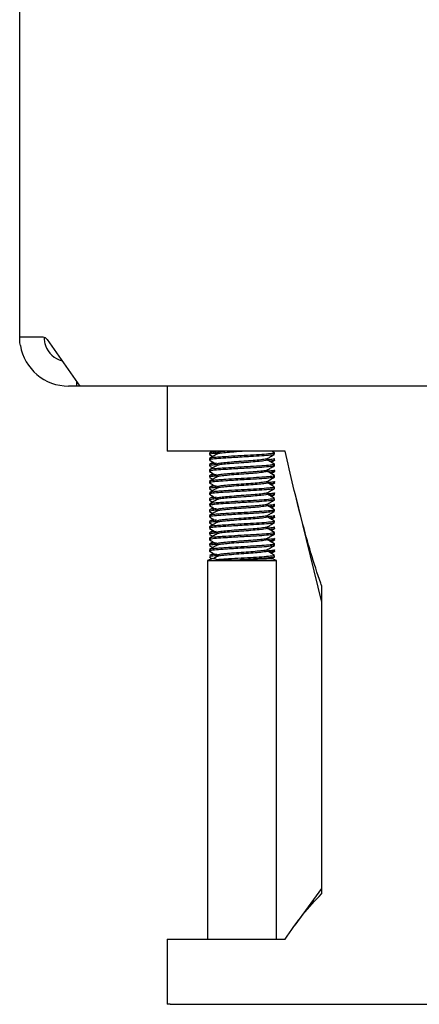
# Model space of a CAD drawing. Header units: millimetres. Extents: x 5 to 414, y 6 to 290.
# Tile 19 of 107: x 79 to 84, y 158 to 171. Entities that reach past the tile are written whole.
import ezdxf

# ---------------------------------------------------------------- set-up
doc = ezdxf.new("R2010")
doc.units = ezdxf.units.MM

msp = doc.modelspace()

# ---------------------------------------------------------------- linework, layer by layer
at = {"color": 7, "linetype": 'Continuous', "lineweight": 25}
for p, q in [((78.9296, 166.6436), (78.9296, 228.0436)), ((79.1053, 166.6436), (78.9296, 166.6436)), ((79.2175, 166.6436), (79.1053, 166.6436)), ((79.2675, 166.6143), (79.671, 166.0436)), ((79.6296, 166.1022), (79.6296, 166.0436)), ((79.6296, 166.0436), (79.5296, 166.0436)), ((79.671, 166.0436), (79.6296, 166.0436)), ((85.6712, 166.0436), (79.671, 166.0436)), ((80.7449, 166.0436), (80.7449, 165.2436)), ((80.7811, 165.2436), (80.7449, 165.2436)), ((82.1959, 165.2436), (80.7811, 165.2436)), ((81.3041, 165.2436), (81.266, 165.2215)), ((81.3176, 165.2436), (81.3581, 165.2201)), ((81.3563, 165.2226), (81.3563, 165.2064)), ((82.0643, 165.2241), (82.0308, 165.2436)), ((82.0654, 165.205), (82.0654, 165.2225)), ((81.2654, 165.2202), (81.2654, 165.2027)), ((81.2654, 165.1525), (81.2654, 165.135)), ((81.3108, 165.1075), (81.266, 165.0815)), ((81.2668, 165.2009), (81.3068, 165.1777)), ((81.9744, 165.135), (81.9744, 165.1511)), ((82.0238, 165.1076), (82.0639, 165.1309)), ((82.0654, 165.1327), (82.0654, 165.1502)), ((81.2654, 165.0802), (81.2654, 165.0627)), ((81.2654, 165.0125), (81.2654, 164.995)), ((81.2668, 165.0609), (81.3068, 165.0377)), ((81.3563, 165.0826), (81.3563, 165.0664)), ((81.9744, 164.995), (81.9744, 165.0111)), ((82.0238, 164.9676), (82.0639, 164.9909)), ((82.0654, 165.065), (82.0654, 165.0825)), ((82.0654, 164.9927), (82.0654, 165.0102)), ((81.2654, 164.9402), (81.2654, 164.9227)), ((81.2654, 164.8725), (81.2654, 164.855)), ((81.3108, 164.9675), (81.266, 164.9415)), ((81.2668, 164.9209), (81.3068, 164.8977)), ((81.3563, 164.9426), (81.3563, 164.9264)), ((81.9744, 164.855), (81.9744, 164.8711)), ((82.0654, 164.925), (82.0654, 164.9425)), ((82.0654, 164.8527), (82.0654, 164.8702)), ((81.2654, 164.8002), (81.2654, 164.7827)), ((81.3108, 164.8275), (81.266, 164.8015)), ((81.2668, 164.7809), (81.3068, 164.7577)), ((81.3563, 164.8026), (81.3563, 164.7864)), ((82.0238, 164.8276), (82.0639, 164.8509)), ((82.0654, 164.785), (82.0654, 164.8025)), ((81.2654, 164.7325), (81.2654, 164.715)), ((81.2654, 164.6602), (81.2654, 164.6427)), ((81.3108, 164.6875), (81.266, 164.6615)), ((81.2668, 164.6409), (81.3068, 164.6177)), ((81.3563, 164.6626), (81.3563, 164.6464)), ((81.9744, 164.715), (81.9744, 164.7311)), ((82.0238, 164.6876), (82.0639, 164.7109)), ((82.0654, 164.7127), (82.0654, 164.7302)), ((82.0654, 164.645), (82.0654, 164.6625)), ((82.3162, 164.7279), (82.6451, 163.3878)), ((81.2654, 164.5925), (81.2654, 164.575)), ((81.2654, 164.5202), (81.2654, 164.5027)), ((81.3108, 164.5475), (81.266, 164.5215)), ((81.2668, 164.5009), (81.3068, 164.4777)), ((81.3563, 164.5226), (81.3563, 164.5064)), ((81.9744, 164.575), (81.9744, 164.5911)), ((82.0238, 164.5476), (82.0639, 164.5709)), ((82.0654, 164.5727), (82.0654, 164.5902)), ((82.0654, 164.505), (82.0654, 164.5225)), ((81.2654, 164.4525), (81.2654, 164.435)), ((81.2654, 164.3802), (81.2654, 164.3627)), ((81.3108, 164.4075), (81.266, 164.3815)), ((81.3563, 164.3826), (81.3563, 164.3664)), ((81.9744, 164.435), (81.9744, 164.4511)), ((82.0238, 164.4076), (82.0639, 164.4309)), ((82.0654, 164.4327), (82.0654, 164.4502)), ((82.0654, 164.365), (82.0654, 164.3825)), ((81.2654, 164.3125), (81.2654, 164.295)), ((81.3108, 164.2675), (81.266, 164.2415)), ((81.2668, 164.3609), (81.3068, 164.3377)), ((81.9744, 164.295), (81.9744, 164.3111)), ((82.0238, 164.2676), (82.0639, 164.2909)), ((82.0654, 164.2927), (82.0654, 164.3102)), ((81.2654, 164.2402), (81.2654, 164.2227)), ((81.2654, 164.1725), (81.2654, 164.155)), ((81.2668, 164.2209), (81.3068, 164.1977)), ((81.3563, 164.2426), (81.3563, 164.2264)), ((81.9744, 164.155), (81.9744, 164.1711)), ((82.0238, 164.1276), (82.0639, 164.1509)), ((82.0654, 164.225), (82.0654, 164.2425)), ((82.0654, 164.1527), (82.0654, 164.1702)), ((81.2654, 164.1002), (81.2654, 164.0827)), ((81.2654, 164.0325), (81.2654, 164.015)), ((81.3108, 164.1275), (81.266, 164.1015)), ((81.2668, 164.0809), (81.3068, 164.0577)), ((81.3563, 164.1026), (81.3563, 164.0864)), ((81.9744, 164.015), (81.9744, 164.0311)), ((82.0238, 163.9876), (82.0639, 164.0109)), ((82.0654, 164.085), (82.0654, 164.1025)), ((82.0654, 164.0127), (82.0654, 164.0302)), ((81.306, 163.9236), (81.24, 163.8996)), ((81.24, 163.8996), (81.24, 159.2436)), ((81.24, 163.8996), (82.0908, 163.8996)), ((81.3108, 163.9875), (81.266, 163.9615)), ((81.2668, 163.9409), (81.3002, 163.9215)), ((81.306, 163.9236), (81.3257, 163.9236)), ((81.3584, 163.9476), (81.3189, 163.9247)), ((81.3257, 163.9236), (81.3196, 163.9236)), ((81.3645, 163.9088), (81.638, 163.9088)), ((82.0239, 163.9199), (82.064, 163.9431)), ((82.0908, 163.8996), (82.0282, 163.9224)), ((82.0654, 163.945), (82.0654, 163.9625)), ((82.0908, 159.2436), (82.0908, 163.8996)), ((82.6451, 163.5905), (82.6451, 159.7997)), ((82.6451, 159.8678), (82.3162, 159.4171)), ((80.7449, 159.2436), (80.7449, 158.4436)), ((80.7449, 159.2436), (80.7811, 159.2436)), ((80.7811, 159.2436), (82.1959, 159.2436)), ((80.7811, 158.4436), (80.7449, 158.4436)), ((80.7811, 158.4436), (85.843, 158.4436))]:
    msp.add_line(p, q, dxfattribs=at)
for centre, radius, start, end in [((79.2144, 166.5811), 0.0626, 32.07472, 87.2029), ((79.5296, 166.6436), 0.6, 189.59407, 270), ((79.5296, 166.6436), 0.3, 199.47122, 254.92843)]:
    msp.add_arc(centre, radius, start, end, dxfattribs=at)
for points, knots in [([(78.938, 166.5436), (78.9363, 166.5547), (78.9329, 166.5769), (78.9306, 166.6068), (78.9297, 166.6295), (78.9296, 166.6418), (78.9296, 166.6431), (78.9296, 166.6436)], [0, 0, 0, 0, 0.2138533, 0.4277913, 0.6401945, 0.8532568, 1, 1, 1, 1]), ([(79.2296, 166.6436), (79.2296, 166.6425), (79.2296, 166.6403), (79.23, 166.6231), (79.2327, 166.5981), (79.2382, 166.5699), (79.2442, 166.5516), (79.2468, 166.5436)], [0, 0, 0, 0, 0.2120049, 0.4240355, 0.6350201, 0.8420438, 1, 1, 1, 1]), ([(81.3514, 165.2349), (81.3288, 165.2328), (81.2761, 165.2279), (81.2705, 165.223), (81.2674, 165.2202)], [0, 0, 0, 0, 0.4296809, 1, 1, 1, 1]), ([(82.0585, 165.2225), (82.0604, 165.2216), (82.068, 165.2176), (82.0189, 165.2116), (81.9177, 165.202), (81.7732, 165.1936), (81.6136, 165.1852), (81.4772, 165.1766), (81.3779, 165.1701), (81.3154, 165.1646), (81.2717, 165.1584), (81.2721, 165.1546), (81.2723, 165.1525)], [0, 0, 0, 0, 0.0412629, 0.1634657, 0.2907065, 0.4146888, 0.5386711, 0.6659119, 0.7505778, 0.8355169, 0.9151268, 1, 1, 1, 1]), ([(81.487, 165.2436), (81.4638, 165.2416), (81.4077, 165.2369), (81.3769, 165.2315), (81.3567, 165.2255), (81.3584, 165.2227), (81.3599, 165.2201)], [0, 0, 0, 0, 0.2667655, 0.6429749, 0.6663242, 1, 1, 1, 1]), ([(81.7119, 165.2436), (81.6836, 165.2416), (81.6144, 165.2368), (81.5452, 165.2312), (81.4754, 165.2253), (81.4156, 165.2202), (81.3654, 165.2129), (81.3643, 165.2088), (81.364, 165.2076)], [0, 0, 0, 0, 0.1713612, 0.4198711, 0.4271576, 0.6621357, 0.9049781, 1, 1, 1, 1]), ([(82.6451, 163.5905), (82.6415, 163.6007), (82.5538, 163.8495), (82.3951, 164.3842), (82.2626, 164.9559), (82.1959, 165.2436)], [0, 0, 0, 0, 0.0207576, 0.5070405, 1, 1, 1, 1]), ([(81.2667, 165.1331), (81.282, 165.1243), (81.3124, 165.1066), (81.3429, 165.0889), (81.3581, 165.0801)], [0, 0, 0, 0, 0.5002628, 1, 1, 1, 1]), ([(81.3584, 165.2076), (81.3432, 165.1988), (81.3128, 165.1811), (81.2823, 165.1634), (81.2671, 165.1546)], [0, 0, 0, 0, 0.4997886, 1, 1, 1, 1]), ([(81.3563, 165.2179), (81.3316, 165.2157), (81.2767, 165.2106), (81.2707, 165.2055), (81.2674, 165.2027)], [0, 0, 0, 0, 0.4490893, 1, 1, 1, 1]), ([(82.0585, 165.205), (82.0604, 165.2041), (82.068, 165.2001), (82.0188, 165.1941), (81.9177, 165.1846), (81.7889, 165.177), (81.6673, 165.1706), (81.5618, 165.1644), (81.448, 165.1572), (81.3424, 165.1503), (81.2723, 165.1421), (81.2723, 165.1371), (81.2723, 165.135)], [0, 0, 0, 0, 0.0412615, 0.1634604, 0.2906971, 0.4146755, 0.4972786, 0.5828144, 0.6667987, 0.7889976, 0.9151296, 1, 1, 1, 1]), ([(81.9714, 165.15), (81.9716, 165.1499), (81.9747, 165.1468), (81.9372, 165.1416), (81.8607, 165.132), (81.7486, 165.1236), (81.6254, 165.1152), (81.5083, 165.1056), (81.4147, 165.0978), (81.3768, 165.0915), (81.3567, 165.0855), (81.3584, 165.0827), (81.3599, 165.0801)], [0, 0, 0, 0, 0.0062823, 0.1286, 0.2559826, 0.380089, 0.5041954, 0.631578, 0.7538957, 0.8801674, 0.8880044, 1, 1, 1, 1]), ([(81.967, 165.1374), (81.9701, 165.1356), (81.9784, 165.1308), (81.9393, 165.1241), (81.8601, 165.1146), (81.7487, 165.1061), (81.6254, 165.0977), (81.5452, 165.0912), (81.4754, 165.0853), (81.4156, 165.0802), (81.3654, 165.0729), (81.3643, 165.0688), (81.364, 165.0676)], [0, 0, 0, 0, 0.0739276, 0.1966975, 0.324551, 0.4491162, 0.5736814, 0.701535, 0.7052837, 0.8261754, 0.9511131, 1, 1, 1, 1]), ([(81.9726, 165.1501), (81.9878, 165.1589), (82.0183, 165.1766), (82.0488, 165.1943), (82.064, 165.2031)], [0, 0, 0, 0, 0.4997372, 1, 1, 1, 1]), ([(82.0643, 165.0841), (82.049, 165.093), (82.0185, 165.1107), (81.9879, 165.1285), (81.9727, 165.1374)], [0, 0, 0, 0, 0.5003836, 1, 1, 1, 1]), ([(82.0567, 165.1525), (82.0602, 165.1515), (82.0743, 165.1476), (82.0475, 165.1426), (81.9951, 165.1376), (81.9744, 165.1356)], [0, 0, 0, 0, 0.1664716, 0.6705429, 1, 1, 1, 1]), ([(82.0633, 165.1327), (82.064, 165.1325), (82.0738, 165.1294), (82.0529, 165.1259), (82.0111, 165.1218), (82, 165.1207)], [0, 0, 0, 0, 0.0507741, 0.7474421, 1, 1, 1, 1]), ([(81.2667, 164.9931), (81.282, 164.9843), (81.3124, 164.9666), (81.3429, 164.9489), (81.3581, 164.9401)], [0, 0, 0, 0, 0.5002628, 1, 1, 1, 1]), ([(81.3584, 165.0676), (81.3432, 165.0588), (81.3128, 165.0411), (81.2823, 165.0234), (81.2671, 165.0146)], [0, 0, 0, 0, 0.4997886, 1, 1, 1, 1]), ([(81.3514, 165.0949), (81.3288, 165.0928), (81.2761, 165.0879), (81.2705, 165.083), (81.2674, 165.0802)], [0, 0, 0, 0, 0.4296809, 1, 1, 1, 1]), ([(81.3563, 165.0779), (81.3316, 165.0757), (81.2767, 165.0706), (81.2707, 165.0655), (81.2674, 165.0627)], [0, 0, 0, 0, 0.44908929, 1, 1, 1, 1]), ([(82.0585, 165.0825), (82.0604, 165.0816), (82.068, 165.0776), (82.0189, 165.0716), (81.9177, 165.062), (81.7732, 165.0536), (81.6136, 165.0452), (81.4772, 165.0366), (81.3779, 165.0301), (81.3154, 165.0246), (81.2717, 165.0184), (81.2721, 165.0146), (81.2723, 165.0125)], [0, 0, 0, 0, 0.0412629, 0.1634657, 0.2907065, 0.4146888, 0.5386711, 0.6659119, 0.7505778, 0.8355169, 0.9151268, 1, 1, 1, 1]), ([(82.0585, 165.065), (82.0604, 165.0641), (82.068, 165.0601), (82.0188, 165.0541), (81.9177, 165.0446), (81.7889, 165.037), (81.6673, 165.0306), (81.5618, 165.0244), (81.448, 165.0172), (81.3424, 165.0103), (81.2723, 165.0021), (81.2723, 164.9971), (81.2723, 164.995)], [0, 0, 0, 0, 0.0412615, 0.1634604, 0.2906971, 0.4146755, 0.4972786, 0.5828144, 0.6667987, 0.7889976, 0.9151296, 1, 1, 1, 1]), ([(81.9714, 165.01), (81.9716, 165.0099), (81.9747, 165.0068), (81.9372, 165.0016), (81.8607, 164.992), (81.7486, 164.9836), (81.6254, 164.9752), (81.5083, 164.9656), (81.4147, 164.9578), (81.3768, 164.9515), (81.3567, 164.9455), (81.3584, 164.9427), (81.3599, 164.9401)], [0, 0, 0, 0, 0.0062823, 0.1286, 0.2559826, 0.380089, 0.5041954, 0.631578, 0.7538957, 0.8801674, 0.8880044, 1, 1, 1, 1]), ([(81.967, 164.9974), (81.9701, 164.9956), (81.9784, 164.9908), (81.9393, 164.9841), (81.8601, 164.9746), (81.7487, 164.9661), (81.6254, 164.9577), (81.5452, 164.9512), (81.4754, 164.9453), (81.4156, 164.9402), (81.3654, 164.9329), (81.3643, 164.9288), (81.364, 164.9276)], [0, 0, 0, 0, 0.0739276, 0.1966975, 0.324551, 0.4491162, 0.5736814, 0.701535, 0.7052837, 0.8261754, 0.9511131, 1, 1, 1, 1]), ([(81.9726, 165.0101), (81.9878, 165.0189), (82.0183, 165.0366), (82.0488, 165.0543), (82.064, 165.0631)], [0, 0, 0, 0, 0.4997372, 1, 1, 1, 1]), ([(82.0643, 164.9441), (82.049, 164.953), (82.0185, 164.9707), (81.9879, 164.9885), (81.9727, 164.9974)], [0, 0, 0, 0, 0.5003836, 1, 1, 1, 1]), ([(82.0567, 165.0125), (82.0602, 165.0115), (82.0743, 165.0076), (82.0475, 165.0026), (81.9951, 164.9976), (81.9744, 164.9956)], [0, 0, 0, 0, 0.1664716, 0.6705429, 1, 1, 1, 1]), ([(82.0633, 164.9927), (82.064, 164.9925), (82.0738, 164.9894), (82.0529, 164.9859), (82.0111, 164.9818), (82, 164.9807)], [0, 0, 0, 0, 0.05077408, 0.74744215, 1, 1, 1, 1]), ([(81.3584, 164.9276), (81.3432, 164.9188), (81.3128, 164.9011), (81.2823, 164.8834), (81.2671, 164.8746)], [0, 0, 0, 0, 0.4997886, 1, 1, 1, 1]), ([(81.3514, 164.9549), (81.3288, 164.9528), (81.2761, 164.9479), (81.2705, 164.943), (81.2674, 164.9402)], [0, 0, 0, 0, 0.4296809, 1, 1, 1, 1]), ([(81.3563, 164.9379), (81.3316, 164.9357), (81.2767, 164.9306), (81.2707, 164.9255), (81.2674, 164.9227)], [0, 0, 0, 0, 0.4490893, 1, 1, 1, 1]), ([(82.0585, 164.9425), (82.0604, 164.9416), (82.068, 164.9376), (82.0189, 164.9316), (81.9177, 164.922), (81.7732, 164.9136), (81.6136, 164.9052), (81.4772, 164.8966), (81.3779, 164.8901), (81.3154, 164.8846), (81.2717, 164.8784), (81.2721, 164.8746), (81.2723, 164.8725)], [0, 0, 0, 0, 0.0412629, 0.1634657, 0.2907065, 0.4146888, 0.5386711, 0.6659119, 0.7505778, 0.8355169, 0.9151268, 1, 1, 1, 1]), ([(82.0585, 164.925), (82.0604, 164.9241), (82.068, 164.9201), (82.0188, 164.9141), (81.9177, 164.9046), (81.7889, 164.897), (81.6673, 164.8906), (81.5618, 164.8844), (81.448, 164.8772), (81.3424, 164.8703), (81.2723, 164.8621), (81.2723, 164.8571), (81.2723, 164.855)], [0, 0, 0, 0, 0.0412615, 0.1634604, 0.2906971, 0.4146755, 0.4972786, 0.5828144, 0.6667987, 0.7889976, 0.9151296, 1, 1, 1, 1]), ([(81.9714, 164.87), (81.9716, 164.8699), (81.9747, 164.8668), (81.9372, 164.8616), (81.8607, 164.852), (81.7486, 164.8436), (81.6254, 164.8352), (81.5083, 164.8256), (81.4147, 164.8178), (81.3768, 164.8115), (81.3567, 164.8055), (81.3584, 164.8027), (81.3599, 164.8001)], [0, 0, 0, 0, 0.0062823, 0.1286, 0.2559826, 0.380089, 0.5041954, 0.631578, 0.7538957, 0.8801674, 0.8880044, 1, 1, 1, 1]), ([(81.967, 164.8574), (81.9701, 164.8556), (81.9784, 164.8508), (81.9393, 164.8441), (81.8601, 164.8346), (81.7487, 164.8261), (81.6254, 164.8177), (81.5452, 164.8112), (81.4754, 164.8053), (81.4156, 164.8002), (81.3654, 164.7929), (81.3643, 164.7888), (81.364, 164.7876)], [0, 0, 0, 0, 0.0739276, 0.1966975, 0.324551, 0.4491162, 0.5736814, 0.701535, 0.7052837, 0.8261754, 0.9511131, 1, 1, 1, 1]), ([(81.9726, 164.8701), (81.9878, 164.8789), (82.0183, 164.8966), (82.0488, 164.9143), (82.064, 164.9231)], [0, 0, 0, 0, 0.4997372, 1, 1, 1, 1]), ([(82.0643, 164.8041), (82.049, 164.813), (82.0185, 164.8307), (81.9879, 164.8485), (81.9727, 164.8574)], [0, 0, 0, 0, 0.50038359, 1, 1, 1, 1]), ([(82.0567, 164.8725), (82.0602, 164.8715), (82.0743, 164.8676), (82.0475, 164.8626), (81.9951, 164.8576), (81.9744, 164.8556)], [0, 0, 0, 0, 0.1664716, 0.6705429, 1, 1, 1, 1]), ([(81.2667, 164.8531), (81.282, 164.8443), (81.3124, 164.8266), (81.3429, 164.8089), (81.3581, 164.8001)], [0, 0, 0, 0, 0.5002628, 1, 1, 1, 1]), ([(81.3584, 164.7876), (81.3432, 164.7788), (81.3128, 164.7611), (81.2823, 164.7434), (81.2671, 164.7346)], [0, 0, 0, 0, 0.4997886, 1, 1, 1, 1]), ([(81.3514, 164.8149), (81.3288, 164.8128), (81.2761, 164.8079), (81.2705, 164.803), (81.2674, 164.8002)], [0, 0, 0, 0, 0.4296809, 1, 1, 1, 1]), ([(81.3563, 164.7979), (81.3316, 164.7957), (81.2767, 164.7906), (81.2707, 164.7855), (81.2674, 164.7827)], [0, 0, 0, 0, 0.4490893, 1, 1, 1, 1]), ([(82.0585, 164.8025), (82.0604, 164.8016), (82.068, 164.7976), (82.0189, 164.7916), (81.9177, 164.782), (81.7732, 164.7736), (81.6136, 164.7652), (81.4772, 164.7566), (81.3779, 164.7501), (81.3154, 164.7446), (81.2717, 164.7384), (81.2721, 164.7346), (81.2723, 164.7325)], [0, 0, 0, 0, 0.0412629, 0.1634657, 0.2907065, 0.4146888, 0.5386711, 0.6659119, 0.7505778, 0.8355169, 0.9151268, 1, 1, 1, 1]), ([(82.0585, 164.785), (82.0604, 164.7841), (82.068, 164.7801), (82.0188, 164.7741), (81.9177, 164.7646), (81.7889, 164.757), (81.6673, 164.7506), (81.5618, 164.7444), (81.448, 164.7372), (81.3424, 164.7303), (81.2723, 164.7221), (81.2723, 164.7171), (81.2723, 164.715)], [0, 0, 0, 0, 0.0412615, 0.1634604, 0.2906971, 0.4146755, 0.4972786, 0.5828144, 0.6667987, 0.7889976, 0.9151296, 1, 1, 1, 1]), ([(81.9726, 164.7301), (81.9878, 164.7389), (82.0183, 164.7566), (82.0488, 164.7743), (82.064, 164.7831)], [0, 0, 0, 0, 0.4997372, 1, 1, 1, 1]), ([(82.0633, 164.8527), (82.064, 164.8525), (82.0738, 164.8494), (82.0529, 164.8459), (82.0111, 164.8418), (82, 164.8407)], [0, 0, 0, 0, 0.0507741, 0.7474421, 1, 1, 1, 1]), ([(81.2667, 164.7131), (81.282, 164.7043), (81.3124, 164.6866), (81.3429, 164.6689), (81.3581, 164.6601)], [0, 0, 0, 0, 0.5002628, 1, 1, 1, 1]), ([(81.3584, 164.6476), (81.3432, 164.6388), (81.3128, 164.6211), (81.2823, 164.6034), (81.2671, 164.5946)], [0, 0, 0, 0, 0.4997886, 1, 1, 1, 1]), ([(81.3514, 164.6749), (81.3288, 164.6728), (81.2761, 164.6679), (81.2705, 164.663), (81.2674, 164.6602)], [0, 0, 0, 0, 0.4296809, 1, 1, 1, 1]), ([(81.3563, 164.6579), (81.3316, 164.6557), (81.2767, 164.6506), (81.2707, 164.6455), (81.2674, 164.6427)], [0, 0, 0, 0, 0.4490893, 1, 1, 1, 1]), ([(82.0585, 164.6625), (82.0604, 164.6616), (82.068, 164.6576), (82.0189, 164.6516), (81.9177, 164.642), (81.7732, 164.6336), (81.6136, 164.6252), (81.4772, 164.6166), (81.3779, 164.6101), (81.3154, 164.6046), (81.2717, 164.5984), (81.2721, 164.5946), (81.2723, 164.5925)], [0, 0, 0, 0, 0.04126287, 0.1634657, 0.2907065, 0.41468881, 0.53867111, 0.66591192, 0.75057781, 0.83551694, 0.91512684, 1, 1, 1, 1]), ([(82.0585, 164.645), (82.0604, 164.6441), (82.068, 164.6401), (82.0188, 164.6341), (81.9177, 164.6246), (81.7889, 164.617), (81.6673, 164.6106), (81.5618, 164.6044), (81.448, 164.5972), (81.3424, 164.5903), (81.2723, 164.5821), (81.2723, 164.5771), (81.2723, 164.575)], [0, 0, 0, 0, 0.0412615, 0.1634604, 0.2906971, 0.4146755, 0.4972786, 0.5828144, 0.6667987, 0.7889976, 0.9151296, 1, 1, 1, 1]), ([(81.9714, 164.73), (81.9716, 164.7299), (81.9747, 164.7268), (81.9372, 164.7216), (81.8607, 164.712), (81.7486, 164.7036), (81.6254, 164.6952), (81.5083, 164.6856), (81.4147, 164.6778), (81.3768, 164.6715), (81.3567, 164.6655), (81.3584, 164.6627), (81.3599, 164.6601)], [0, 0, 0, 0, 0.0062823, 0.1286, 0.2559826, 0.380089, 0.5041954, 0.631578, 0.7538957, 0.8801674, 0.8880044, 1, 1, 1, 1]), ([(81.967, 164.7174), (81.9701, 164.7156), (81.9784, 164.7108), (81.9393, 164.7041), (81.8601, 164.6946), (81.7487, 164.6861), (81.6254, 164.6777), (81.5452, 164.6712), (81.4754, 164.6653), (81.4156, 164.6602), (81.3654, 164.6529), (81.3643, 164.6488), (81.364, 164.6476)], [0, 0, 0, 0, 0.0739276, 0.1966975, 0.324551, 0.4491162, 0.5736814, 0.701535, 0.7052837, 0.8261754, 0.9511131, 1, 1, 1, 1]), ([(81.9726, 164.5901), (81.9878, 164.5989), (82.0183, 164.6166), (82.0488, 164.6343), (82.064, 164.6431)], [0, 0, 0, 0, 0.4997372, 1, 1, 1, 1]), ([(82.0643, 164.6641), (82.049, 164.673), (82.0185, 164.6907), (81.9879, 164.7085), (81.9727, 164.7174)], [0, 0, 0, 0, 0.5003836, 1, 1, 1, 1]), ([(82.0567, 164.7325), (82.0602, 164.7315), (82.0743, 164.7276), (82.0475, 164.7226), (81.9951, 164.7176), (81.9744, 164.7156)], [0, 0, 0, 0, 0.1664716, 0.6705429, 1, 1, 1, 1]), ([(82.0633, 164.7127), (82.064, 164.7125), (82.0738, 164.7094), (82.0529, 164.7059), (82.0111, 164.7018), (82, 164.7007)], [0, 0, 0, 0, 0.0507741, 0.7474421, 1, 1, 1, 1]), ([(81.2667, 164.5731), (81.282, 164.5643), (81.3124, 164.5466), (81.3429, 164.5289), (81.3581, 164.5201)], [0, 0, 0, 0, 0.5002628, 1, 1, 1, 1]), ([(81.3584, 164.5076), (81.3432, 164.4988), (81.3128, 164.4811), (81.2823, 164.4634), (81.2671, 164.4546)], [0, 0, 0, 0, 0.4997886, 1, 1, 1, 1]), ([(81.3514, 164.5349), (81.3288, 164.5328), (81.2761, 164.5279), (81.2705, 164.523), (81.2674, 164.5202)], [0, 0, 0, 0, 0.4296809, 1, 1, 1, 1]), ([(81.3563, 164.5179), (81.3316, 164.5157), (81.2767, 164.5106), (81.2707, 164.5055), (81.2674, 164.5027)], [0, 0, 0, 0, 0.4490893, 1, 1, 1, 1]), ([(82.0585, 164.5225), (82.0604, 164.5216), (82.068, 164.5176), (82.0189, 164.5116), (81.9177, 164.502), (81.7732, 164.4936), (81.6136, 164.4852), (81.4772, 164.4766), (81.3779, 164.4701), (81.3154, 164.4646), (81.2717, 164.4584), (81.2721, 164.4546), (81.2723, 164.4525)], [0, 0, 0, 0, 0.04126287, 0.1634657, 0.2907065, 0.41468881, 0.53867111, 0.66591192, 0.75057781, 0.83551694, 0.91512684, 1, 1, 1, 1]), ([(82.0585, 164.505), (82.0604, 164.5041), (82.068, 164.5001), (82.0188, 164.4941), (81.9177, 164.4846), (81.7889, 164.477), (81.6673, 164.4706), (81.5618, 164.4644), (81.448, 164.4572), (81.3424, 164.4503), (81.2723, 164.4421), (81.2723, 164.4371), (81.2723, 164.435)], [0, 0, 0, 0, 0.0412615, 0.1634604, 0.2906971, 0.4146755, 0.4972786, 0.5828144, 0.6667987, 0.7889976, 0.9151296, 1, 1, 1, 1]), ([(81.9714, 164.59), (81.9716, 164.5899), (81.9747, 164.5868), (81.9372, 164.5816), (81.8607, 164.572), (81.7486, 164.5636), (81.6254, 164.5552), (81.5083, 164.5456), (81.4147, 164.5378), (81.3768, 164.5315), (81.3567, 164.5255), (81.3584, 164.5227), (81.3599, 164.5201)], [0, 0, 0, 0, 0.0062823, 0.1286, 0.2559826, 0.380089, 0.5041954, 0.631578, 0.7538957, 0.8801674, 0.8880044, 1, 1, 1, 1]), ([(81.967, 164.5774), (81.9701, 164.5756), (81.9784, 164.5708), (81.9393, 164.5641), (81.8601, 164.5546), (81.7487, 164.5461), (81.6254, 164.5377), (81.5452, 164.5312), (81.4754, 164.5253), (81.4156, 164.5202), (81.3654, 164.5129), (81.3643, 164.5088), (81.364, 164.5076)], [0, 0, 0, 0, 0.0739276, 0.1966975, 0.324551, 0.4491162, 0.5736814, 0.701535, 0.7052837, 0.8261754, 0.9511131, 1, 1, 1, 1]), ([(81.9726, 164.4501), (81.9878, 164.4589), (82.0183, 164.4766), (82.0488, 164.4943), (82.064, 164.5031)], [0, 0, 0, 0, 0.4997372, 1, 1, 1, 1]), ([(82.0643, 164.5241), (82.049, 164.533), (82.0185, 164.5507), (81.9879, 164.5685), (81.9727, 164.5774)], [0, 0, 0, 0, 0.5003836, 1, 1, 1, 1]), ([(82.0567, 164.5925), (82.0602, 164.5915), (82.0743, 164.5876), (82.0475, 164.5826), (81.9951, 164.5776), (81.9744, 164.5756)], [0, 0, 0, 0, 0.1664716, 0.6705429, 1, 1, 1, 1]), ([(82.0633, 164.5727), (82.064, 164.5725), (82.0738, 164.5694), (82.0529, 164.5659), (82.0111, 164.5618), (82, 164.5607)], [0, 0, 0, 0, 0.0507741, 0.7474421, 1, 1, 1, 1]), ([(81.2667, 164.4331), (81.282, 164.4243), (81.3124, 164.4066), (81.3429, 164.3889), (81.3581, 164.3801)], [0, 0, 0, 0, 0.5002628, 1, 1, 1, 1]), ([(81.3514, 164.3949), (81.3288, 164.3928), (81.2761, 164.3879), (81.2705, 164.383), (81.2674, 164.3802)], [0, 0, 0, 0, 0.42968085, 1, 1, 1, 1]), ([(81.3563, 164.3779), (81.3316, 164.3757), (81.2767, 164.3706), (81.2707, 164.3655), (81.2674, 164.3627)], [0, 0, 0, 0, 0.4490893, 1, 1, 1, 1]), ([(82.0585, 164.3825), (82.0604, 164.3816), (82.068, 164.3776), (82.0189, 164.3716), (81.9177, 164.362), (81.7732, 164.3536), (81.6136, 164.3452), (81.4772, 164.3366), (81.3779, 164.3301), (81.3154, 164.3246), (81.2717, 164.3184), (81.2721, 164.3146), (81.2723, 164.3125)], [0, 0, 0, 0, 0.04126287, 0.1634657, 0.2907065, 0.41468881, 0.53867111, 0.66591192, 0.75057781, 0.83551694, 0.91512684, 1, 1, 1, 1]), ([(81.9714, 164.45), (81.9716, 164.4499), (81.9747, 164.4468), (81.9372, 164.4416), (81.8607, 164.432), (81.7486, 164.4236), (81.6254, 164.4152), (81.5083, 164.4056), (81.4147, 164.3978), (81.3768, 164.3915), (81.3567, 164.3855), (81.3584, 164.3827), (81.3599, 164.3801)], [0, 0, 0, 0, 0.0062823, 0.1286, 0.2559826, 0.380089, 0.5041954, 0.631578, 0.7538957, 0.8801674, 0.8880044, 1, 1, 1, 1]), ([(81.967, 164.4374), (81.9701, 164.4356), (81.9784, 164.4308), (81.9393, 164.4241), (81.8601, 164.4146), (81.7487, 164.4061), (81.6254, 164.3977), (81.5452, 164.3912), (81.4754, 164.3853), (81.4156, 164.3802), (81.3654, 164.3729), (81.3643, 164.3688), (81.364, 164.3676)], [0, 0, 0, 0, 0.0739276, 0.1966975, 0.324551, 0.4491162, 0.5736814, 0.701535, 0.7052837, 0.8261754, 0.9511131, 1, 1, 1, 1]), ([(82.0643, 164.3841), (82.049, 164.393), (82.0185, 164.4107), (81.9879, 164.4285), (81.9727, 164.4374)], [0, 0, 0, 0, 0.5003836, 1, 1, 1, 1]), ([(82.0567, 164.4525), (82.0602, 164.4515), (82.0743, 164.4476), (82.0475, 164.4426), (81.9951, 164.4376), (81.9744, 164.4356)], [0, 0, 0, 0, 0.1664716, 0.6705429, 1, 1, 1, 1]), ([(82.0633, 164.4327), (82.064, 164.4325), (82.0738, 164.4294), (82.0529, 164.4259), (82.0111, 164.4218), (82, 164.4207)], [0, 0, 0, 0, 0.05077408, 0.74744215, 1, 1, 1, 1]), ([(81.2667, 164.2931), (81.282, 164.2843), (81.3124, 164.2666), (81.3429, 164.2489), (81.3581, 164.2401)], [0, 0, 0, 0, 0.5002628, 1, 1, 1, 1]), ([(81.3584, 164.3676), (81.3432, 164.3588), (81.3128, 164.3411), (81.2823, 164.3234), (81.2671, 164.3146)], [0, 0, 0, 0, 0.4997886, 1, 1, 1, 1]), ([(81.3514, 164.2549), (81.3288, 164.2528), (81.2761, 164.2479), (81.2705, 164.243), (81.2674, 164.2402)], [0, 0, 0, 0, 0.4296809, 1, 1, 1, 1]), ([(82.0585, 164.365), (82.0604, 164.3641), (82.068, 164.3601), (82.0188, 164.3541), (81.9177, 164.3446), (81.7889, 164.337), (81.6673, 164.3306), (81.5618, 164.3244), (81.448, 164.3172), (81.3424, 164.3103), (81.2723, 164.3021), (81.2723, 164.2971), (81.2723, 164.295)], [0, 0, 0, 0, 0.0412615, 0.1634604, 0.2906971, 0.4146755, 0.4972786, 0.5828144, 0.6667987, 0.7889976, 0.9151296, 1, 1, 1, 1]), ([(81.9714, 164.31), (81.9716, 164.3099), (81.9747, 164.3068), (81.9372, 164.3016), (81.8607, 164.292), (81.7486, 164.2836), (81.6254, 164.2752), (81.5083, 164.2656), (81.4147, 164.2578), (81.3768, 164.2515), (81.3567, 164.2455), (81.3584, 164.2427), (81.3599, 164.2401)], [0, 0, 0, 0, 0.0062823, 0.1286, 0.2559826, 0.380089, 0.5041954, 0.631578, 0.7538957, 0.8801674, 0.8880044, 1, 1, 1, 1]), ([(81.967, 164.2974), (81.9701, 164.2956), (81.9784, 164.2908), (81.9393, 164.2841), (81.8601, 164.2746), (81.7487, 164.2661), (81.6254, 164.2577), (81.5452, 164.2512), (81.4754, 164.2453), (81.4156, 164.2402), (81.3654, 164.2329), (81.3643, 164.2288), (81.364, 164.2276)], [0, 0, 0, 0, 0.0739276, 0.1966975, 0.324551, 0.4491162, 0.5736814, 0.701535, 0.7052837, 0.8261754, 0.9511131, 1, 1, 1, 1]), ([(81.9726, 164.3101), (81.9878, 164.3189), (82.0183, 164.3366), (82.0488, 164.3543), (82.064, 164.3631)], [0, 0, 0, 0, 0.4997372, 1, 1, 1, 1]), ([(82.0643, 164.2441), (82.049, 164.253), (82.0185, 164.2707), (81.9879, 164.2885), (81.9727, 164.2974)], [0, 0, 0, 0, 0.5003836, 1, 1, 1, 1]), ([(82.0567, 164.3125), (82.0602, 164.3115), (82.0743, 164.3076), (82.0475, 164.3026), (81.9951, 164.2976), (81.9744, 164.2956)], [0, 0, 0, 0, 0.1664716, 0.6705429, 1, 1, 1, 1]), ([(82.0633, 164.2927), (82.064, 164.2925), (82.0738, 164.2894), (82.0529, 164.2859), (82.0111, 164.2818), (82, 164.2807)], [0, 0, 0, 0, 0.0507741, 0.7474421, 1, 1, 1, 1]), ([(81.2667, 164.1531), (81.282, 164.1443), (81.3124, 164.1266), (81.3429, 164.1089), (81.3581, 164.1001)], [0, 0, 0, 0, 0.5002628, 1, 1, 1, 1]), ([(81.3584, 164.2276), (81.3432, 164.2188), (81.3128, 164.2011), (81.2823, 164.1834), (81.2671, 164.1746)], [0, 0, 0, 0, 0.4997886, 1, 1, 1, 1]), ([(81.3563, 164.2379), (81.3316, 164.2357), (81.2767, 164.2306), (81.2707, 164.2255), (81.2674, 164.2227)], [0, 0, 0, 0, 0.4490893, 1, 1, 1, 1]), ([(82.0585, 164.2425), (82.0604, 164.2416), (82.068, 164.2376), (82.0189, 164.2316), (81.9177, 164.222), (81.7732, 164.2136), (81.6136, 164.2052), (81.4772, 164.1966), (81.3779, 164.1901), (81.3154, 164.1846), (81.2717, 164.1784), (81.2721, 164.1746), (81.2723, 164.1725)], [0, 0, 0, 0, 0.0412629, 0.1634657, 0.2907065, 0.4146888, 0.5386711, 0.6659119, 0.7505778, 0.8355169, 0.9151268, 1, 1, 1, 1]), ([(82.0585, 164.225), (82.0604, 164.2241), (82.068, 164.2201), (82.0188, 164.2141), (81.9177, 164.2046), (81.7889, 164.197), (81.6673, 164.1906), (81.5618, 164.1844), (81.448, 164.1772), (81.3424, 164.1703), (81.2723, 164.1621), (81.2723, 164.1571), (81.2723, 164.155)], [0, 0, 0, 0, 0.0412615, 0.1634604, 0.2906971, 0.4146755, 0.4972786, 0.5828144, 0.6667987, 0.7889976, 0.9151296, 1, 1, 1, 1]), ([(81.9714, 164.17), (81.9716, 164.1699), (81.9747, 164.1668), (81.9372, 164.1616), (81.8607, 164.152), (81.7486, 164.1436), (81.6254, 164.1352), (81.5083, 164.1256), (81.4147, 164.1178), (81.3768, 164.1115), (81.3567, 164.1055), (81.3584, 164.1027), (81.3599, 164.1001)], [0, 0, 0, 0, 0.00628233, 0.12860001, 0.25598264, 0.38008903, 0.50419542, 0.63157805, 0.75389574, 0.8801674, 0.88800442, 1, 1, 1, 1]), ([(81.967, 164.1574), (81.9701, 164.1556), (81.9784, 164.1508), (81.9393, 164.1441), (81.8601, 164.1346), (81.7487, 164.1261), (81.6254, 164.1177), (81.5452, 164.1112), (81.4754, 164.1053), (81.4156, 164.1002), (81.3654, 164.0929), (81.3643, 164.0888), (81.364, 164.0876)], [0, 0, 0, 0, 0.0739276, 0.1966975, 0.324551, 0.4491162, 0.5736814, 0.701535, 0.7052837, 0.8261754, 0.9511131, 1, 1, 1, 1]), ([(81.9726, 164.1701), (81.9878, 164.1789), (82.0183, 164.1966), (82.0488, 164.2143), (82.064, 164.2231)], [0, 0, 0, 0, 0.4997372, 1, 1, 1, 1]), ([(82.0643, 164.1041), (82.049, 164.113), (82.0185, 164.1307), (81.9879, 164.1485), (81.9727, 164.1574)], [0, 0, 0, 0, 0.5003836, 1, 1, 1, 1]), ([(82.0567, 164.1725), (82.0602, 164.1715), (82.0743, 164.1676), (82.0475, 164.1626), (81.9951, 164.1576), (81.9744, 164.1556)], [0, 0, 0, 0, 0.1664716, 0.6705429, 1, 1, 1, 1]), ([(82.0633, 164.1527), (82.064, 164.1525), (82.0738, 164.1494), (82.0529, 164.1459), (82.0111, 164.1418), (82, 164.1407)], [0, 0, 0, 0, 0.0507741, 0.7474421, 1, 1, 1, 1]), ([(81.2667, 164.0131), (81.282, 164.0043), (81.3124, 163.9866), (81.3429, 163.9689), (81.3581, 163.9601)], [0, 0, 0, 0, 0.5002628, 1, 1, 1, 1]), ([(81.3584, 164.0876), (81.3432, 164.0788), (81.3128, 164.0611), (81.2823, 164.0434), (81.2671, 164.0346)], [0, 0, 0, 0, 0.4997886, 1, 1, 1, 1]), ([(81.3514, 164.1149), (81.3288, 164.1128), (81.2761, 164.1079), (81.2705, 164.103), (81.2674, 164.1002)], [0, 0, 0, 0, 0.4296809, 1, 1, 1, 1]), ([(81.3563, 164.0979), (81.3316, 164.0957), (81.2767, 164.0906), (81.2707, 164.0855), (81.2674, 164.0827)], [0, 0, 0, 0, 0.4490893, 1, 1, 1, 1]), ([(82.0585, 164.1025), (82.0604, 164.1016), (82.068, 164.0976), (82.0189, 164.0916), (81.9177, 164.082), (81.7732, 164.0736), (81.6136, 164.0652), (81.4772, 164.0566), (81.3779, 164.0501), (81.3154, 164.0446), (81.2717, 164.0384), (81.2721, 164.0346), (81.2723, 164.0325)], [0, 0, 0, 0, 0.0412629, 0.1634657, 0.2907065, 0.4146888, 0.5386711, 0.6659119, 0.7505778, 0.8355169, 0.9151268, 1, 1, 1, 1]), ([(82.0585, 164.085), (82.0604, 164.0841), (82.068, 164.0801), (82.0188, 164.0741), (81.9177, 164.0646), (81.7889, 164.057), (81.6673, 164.0506), (81.5618, 164.0444), (81.448, 164.0372), (81.3424, 164.0303), (81.2723, 164.0221), (81.2723, 164.0171), (81.2723, 164.015)], [0, 0, 0, 0, 0.0412615, 0.1634604, 0.2906971, 0.4146755, 0.4972786, 0.5828144, 0.6667987, 0.7889976, 0.9151296, 1, 1, 1, 1]), ([(81.9714, 164.03), (81.9716, 164.0299), (81.9747, 164.0268), (81.9372, 164.0216), (81.8607, 164.012), (81.7486, 164.0036), (81.6254, 163.9952), (81.5083, 163.9856), (81.4147, 163.9778), (81.3768, 163.9715), (81.3567, 163.9655), (81.3584, 163.9627), (81.3599, 163.9601)], [0, 0, 0, 0, 0.0062823, 0.1286, 0.2559826, 0.380089, 0.5041954, 0.631578, 0.7538957, 0.8801674, 0.8880044, 1, 1, 1, 1]), ([(81.967, 164.0174), (81.9701, 164.0156), (81.9784, 164.0108), (81.9393, 164.0041), (81.8601, 163.9946), (81.7487, 163.9861), (81.6254, 163.9777), (81.5452, 163.9712), (81.4754, 163.9653), (81.4156, 163.9602), (81.3654, 163.9529), (81.3643, 163.9488), (81.364, 163.9476)], [0, 0, 0, 0, 0.0739276, 0.1966975, 0.324551, 0.4491162, 0.5736814, 0.701535, 0.7052837, 0.8261754, 0.9511131, 1, 1, 1, 1]), ([(81.9726, 164.0301), (81.9878, 164.0389), (82.0183, 164.0566), (82.0488, 164.0743), (82.064, 164.0831)], [0, 0, 0, 0, 0.4997372, 1, 1, 1, 1]), ([(82.0643, 163.9641), (82.049, 163.973), (82.0185, 163.9907), (81.9879, 164.0085), (81.9727, 164.0174)], [0, 0, 0, 0, 0.5003836, 1, 1, 1, 1]), ([(82.0567, 164.0325), (82.0602, 164.0315), (82.0743, 164.0276), (82.0475, 164.0226), (81.9951, 164.0176), (81.9744, 164.0156)], [0, 0, 0, 0, 0.1664716, 0.6705429, 1, 1, 1, 1]), ([(82.0633, 164.0127), (82.064, 164.0125), (82.0738, 164.0094), (82.0529, 164.0059), (82.0111, 164.0018), (82, 164.0007)], [0, 0, 0, 0, 0.0507741, 0.7474421, 1, 1, 1, 1]), ([(81.3541, 163.9752), (81.3304, 163.973), (81.2764, 163.968), (81.2706, 163.963), (81.2674, 163.9602)], [0, 0, 0, 0, 0.4406968, 1, 1, 1, 1]), ([(81.3768, 163.9601), (81.3436, 163.9571), (81.2795, 163.9513), (81.2713, 163.9455), (81.2674, 163.9427)], [0, 0, 0, 0, 0.5182982, 1, 1, 1, 1]), ([(81.3645, 163.9088), (81.3492, 163.9124), (81.3296, 163.9171), (81.3264, 163.9224), (81.3257, 163.9236)], [0, 0, 0, 0, 0.7748306, 1, 1, 1, 1]), ([(82.0585, 163.9625), (82.0604, 163.9616), (82.068, 163.9576), (82.0189, 163.9516), (81.9177, 163.942), (81.7732, 163.9336), (81.6135, 163.9252), (81.4773, 163.9166), (81.3995, 163.9115), (81.3701, 163.9093), (81.3645, 163.9088)], [0, 0, 0, 0, 0.0535437, 0.2121171, 0.3772278, 0.5381103, 0.6989927, 0.8641035, 0.973968, 1, 1, 1, 1]), ([(82.0585, 163.945), (82.0604, 163.9441), (82.068, 163.9401), (82.0188, 163.9341), (81.9177, 163.9246), (81.789, 163.917), (81.6927, 163.912), (81.6481, 163.9094), (81.638, 163.9088)], [0, 0, 0, 0, 0.0790981, 0.3133526, 0.5572646, 0.7949303, 0.9532799, 1, 1, 1, 1]), ([(82.0226, 163.922), (82.0232, 163.9216), (82.0253, 163.9203), (81.9861, 163.9182), (81.9104, 163.9151), (81.801, 163.9122), (81.7049, 163.9103), (81.6502, 163.9091), (81.638, 163.9088)], [0, 0, 0, 0, 0.088435, 0.2902758, 0.5055273, 0.7216638, 0.937704, 1, 1, 1, 1]), ([(82.1959, 159.2436), (82.2686, 159.3494), (82.4144, 159.5617), (82.5681, 159.7202), (82.6451, 159.7997)], [0, 0, 0, 0, 0.49842131, 1, 1, 1, 1])]:
    msp.add_open_spline(points, degree=3, knots=knots, dxfattribs=at)

doc.saveas('drawing.dxf')
